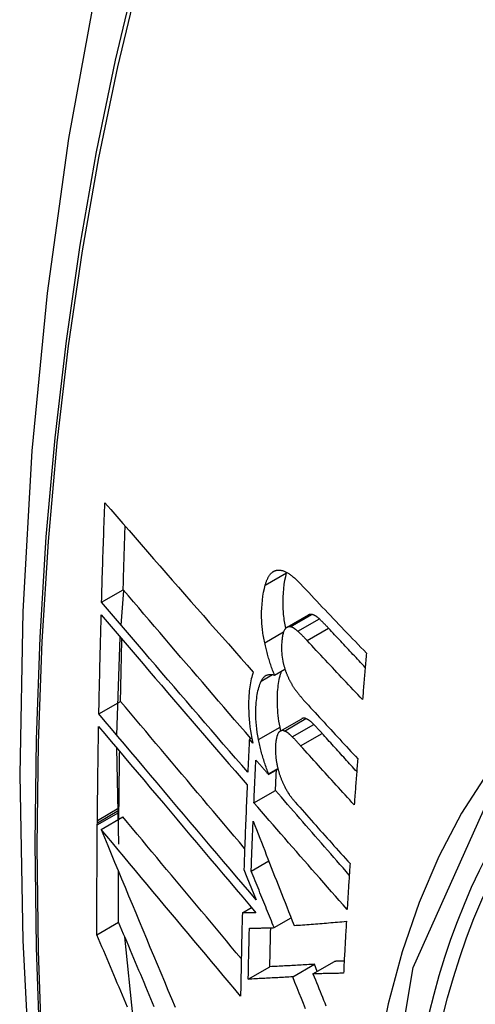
# Model space of a CAD drawing. Header units: inches. Extents: x 378 to 445.2, y 145.3 to 209.5.
# Tile 114 of 129: x 433.783 to 433.907, y 170.408 to 170.677. Entities that reach past the tile are written whole.
import ezdxf

# ---------------------------------------------------------------- set-up
doc = ezdxf.new("R2010")
doc.units = ezdxf.units.IN
doc.header["$MEASUREMENT"] = 0
doc.layers.add('Visible Edges(ANSI)', color=7, linetype='Continuous', lineweight=25)
doc.layers.add('Visible Tangent Edges(ANSI)', color=7, linetype='Continuous', lineweight=25)

msp = doc.modelspace()

# ---------------------------------------------------------------- linework, layer by layer
at = {"layer": 'Visible Edges(ANSI)'}
for p, q in [((433.85592, 170.52613), (433.85594, 170.5262)), ((433.80548, 170.51807), (433.81136, 170.52147)), ((433.81079, 170.51185), (433.81153, 170.52127)), ((433.85602, 170.51123), (433.86186, 170.51461)), ((433.80962, 170.48184), (433.81057, 170.50855)), ((433.85262, 170.49818), (433.85546, 170.49982)), ((433.80475, 170.48764), (433.81064, 170.49104)), ((433.85417, 170.48293), (433.86003, 170.48631)), ((433.84575, 170.48076), (433.8464, 170.48113)), ((433.84669, 170.47969), (433.84575, 170.48076)), ((433.81015, 170.45208), (433.8096, 170.47837)), ((433.85099, 170.47111), (433.85356, 170.4726)), ((433.851, 170.47128), (433.85353, 170.47274)), ((433.85099, 170.47111), (433.851, 170.47128)), ((433.847, 170.4634), (433.85288, 170.46679)), ((433.81022, 170.46135), (433.81022, 170.46201)), ((433.80534, 170.45615), (433.81124, 170.45956)), ((433.8102, 170.45895), (433.81021, 170.46079)), ((433.81021, 170.46079), (433.81022, 170.46135)), ((433.80431, 170.45738), (433.80432, 170.45795)), ((433.80432, 170.45795), (433.80433, 170.45861)), ((433.84626, 170.44478), (433.85104, 170.44754)), ((433.84427, 170.4452), (433.84509, 170.44317)), ((433.84509, 170.44317), (433.84764, 170.43691)), ((433.84384, 170.43338), (433.84637, 170.43483)), ((433.85251, 170.42937), (433.85712, 170.43203)), ((433.80421, 170.42745), (433.81011, 170.43085)), ((433.81411, 170.40468), (433.8118, 170.42683)), ((433.84545, 170.41531), (433.85135, 170.41872)), ((433.85758, 170.41597), (433.86347, 170.41937)), ((433.86309, 170.41678), (433.86897, 170.42018)), ((433.86424, 170.41745), (433.86347, 170.41937))]:
    msp.add_line(p, q, dxfattribs=at)
at = {"layer": 'Visible Edges(ANSI)', "flags": 128}
for points in [[(433.8372, 170.80318), (433.82435, 170.76512), (433.8133, 170.72594), (433.804, 170.6857), (433.79644, 170.64448), (433.7906, 170.60234), (433.78645, 170.55935), (433.78398, 170.51555), (433.78316, 170.47103), (433.78397, 170.42583), (433.7864, 170.38002), (433.79042, 170.33367), (433.79601, 170.28683), (433.80316, 170.23958), (433.81184, 170.19198), (433.82203, 170.1441), (433.83371, 170.09602)], [(433.80548, 170.51807), (433.80551, 170.5192), (433.80555, 170.52033), (433.80558, 170.52146), (433.80561, 170.52259), (433.80565, 170.52372), (433.80568, 170.52485), (433.80572, 170.52598), (433.80575, 170.52711), (433.80579, 170.52824), (433.80582, 170.52937), (433.80586, 170.5305), (433.8059, 170.53163), (433.80593, 170.53276), (433.80597, 170.53389), (433.80601, 170.53502), (433.80605, 170.53615), (433.80609, 170.53728), (433.80613, 170.53842), (433.80617, 170.53955), (433.80621, 170.54068), (433.80625, 170.54181), (433.80629, 170.54295), (433.80633, 170.54408), (433.80637, 170.54521)], [(433.80637, 170.54521), (433.808, 170.54332), (433.80965, 170.54143), (433.8113, 170.53952), (433.81295, 170.53761), (433.81462, 170.5357), (433.81629, 170.53377), (433.81797, 170.53185), (433.81965, 170.52992), (433.82133, 170.52799), (433.82302, 170.52605), (433.82471, 170.52411), (433.82641, 170.52218), (433.82811, 170.52024), (433.82981, 170.5183), (433.83151, 170.51636), (433.83322, 170.51442), (433.83492, 170.51249), (433.83663, 170.51055), (433.83833, 170.50862), (433.84003, 170.5067), (433.84174, 170.50478), (433.84344, 170.50286), (433.84514, 170.50095), (433.84683, 170.49904)], [(433.81136, 170.52147), (433.81138, 170.52219), (433.81141, 170.52291), (433.81143, 170.52363), (433.81145, 170.52436), (433.81147, 170.52508), (433.81149, 170.5258), (433.81151, 170.52652), (433.81153, 170.52725), (433.81156, 170.52797), (433.81158, 170.52869), (433.8116, 170.52942), (433.81162, 170.53014), (433.81165, 170.53086), (433.81167, 170.53159), (433.81169, 170.53231), (433.81171, 170.53303), (433.81174, 170.53376), (433.81176, 170.53448), (433.81178, 170.5352), (433.81181, 170.53593), (433.81183, 170.53665), (433.81185, 170.53738), (433.81188, 170.5381), (433.8119, 170.53882)], [(433.85008, 170.52276), (433.85014, 170.52296), (433.8502, 170.52315), (433.85026, 170.52334), (433.85032, 170.52353), (433.85039, 170.52371), (433.85046, 170.52389), (433.85053, 170.52407), (433.8506, 170.52424), (433.85067, 170.5244), (433.85075, 170.52456), (433.85083, 170.52472), (433.85091, 170.52487), (433.85099, 170.52501), (433.85108, 170.52515), (433.85117, 170.52529), (433.85126, 170.52542), (433.85135, 170.52554), (433.85144, 170.52566), (433.85154, 170.52578), (433.85164, 170.52588), (433.85174, 170.52599), (433.85184, 170.52609), (433.85195, 170.52618), (433.85205, 170.52627)], [(433.85205, 170.52627), (433.85217, 170.52635), (433.85228, 170.52643), (433.8524, 170.5265), (433.85252, 170.52656), (433.85264, 170.52662), (433.85277, 170.52667), (433.85289, 170.52671), (433.85302, 170.52675), (433.85315, 170.52678), (433.85328, 170.5268), (433.85341, 170.52682), (433.85354, 170.52683), (433.85368, 170.52684), (433.85381, 170.52684), (433.85395, 170.52683), (433.85409, 170.52682), (433.85423, 170.5268), (433.85437, 170.52678), (433.85451, 170.52675), (433.85465, 170.52672), (433.85479, 170.52668), (433.85494, 170.52663), (433.85508, 170.52659), (433.85523, 170.52653)], [(433.85568, 170.51096), (433.85558, 170.51143), (433.85549, 170.5119), (433.85541, 170.51237), (433.85534, 170.51284), (433.85527, 170.51331), (433.85521, 170.51377), (433.85515, 170.51423), (433.8551, 170.5147), (433.85506, 170.51516), (433.85502, 170.51561), (433.85499, 170.51607), (433.85497, 170.51652), (433.85495, 170.51697), (433.85494, 170.51742), (433.85493, 170.51786), (433.85494, 170.51829), (433.85494, 170.5188), (433.85497, 170.51956), (433.85503, 170.52058), (433.85514, 170.52177), (433.85528, 170.52293), (433.85546, 170.52405), (433.85567, 170.52512), (433.85592, 170.52613)], [(433.85523, 170.52653), (433.85541, 170.52646), (433.85559, 170.52638), (433.85577, 170.52629), (433.85596, 170.5262), (433.85614, 170.52609), (433.85633, 170.52598), (433.85651, 170.52586), (433.8567, 170.52574), (433.85689, 170.52561), (433.85708, 170.52547), (433.85726, 170.52533), (433.85745, 170.52518), (433.85764, 170.52503), (433.85783, 170.52487), (433.85802, 170.52471), (433.85821, 170.52454), (433.8584, 170.52437), (433.85859, 170.52419), (433.85877, 170.52401), (433.85896, 170.52383), (433.85915, 170.52365), (433.85933, 170.52346), (433.85952, 170.52326), (433.8597, 170.52307)], [(433.84612, 170.48097), (433.84466, 170.48266), (433.8432, 170.48435), (433.84174, 170.48604), (433.84028, 170.48773), (433.83881, 170.48943), (433.83735, 170.49113), (433.83588, 170.49283), (433.83442, 170.49453), (433.83296, 170.49624), (433.83149, 170.49794), (433.83003, 170.49964), (433.82857, 170.50134), (433.82712, 170.50304), (433.82566, 170.50473), (433.82421, 170.50643), (433.82277, 170.50812), (433.82132, 170.5098), (433.81988, 170.51148), (433.81845, 170.51316), (433.81702, 170.51484), (433.8156, 170.5165), (433.81418, 170.51816), (433.81277, 170.51982), (433.81136, 170.52147)], [(433.84995, 170.507), (433.84986, 170.50743), (433.84977, 170.50786), (433.84968, 170.50829), (433.84961, 170.50871), (433.84954, 170.50914), (433.84947, 170.50957), (433.84941, 170.50999), (433.84935, 170.51041), (433.8493, 170.51084), (433.84926, 170.51126), (433.84922, 170.51168), (433.84918, 170.51209), (433.84915, 170.51257), (433.84912, 170.51316), (433.8491, 170.51384), (433.84909, 170.51462), (433.8491, 170.5155), (433.84914, 170.51646), (433.84921, 170.5175), (433.84932, 170.51862), (433.84946, 170.51972), (433.84963, 170.52078), (433.84984, 170.5218), (433.85008, 170.52276)], [(433.8597, 170.52307), (433.86044, 170.52228), (433.86118, 170.5215), (433.86192, 170.52071), (433.86266, 170.51992), (433.8634, 170.51913), (433.86415, 170.51834), (433.86489, 170.51756), (433.86564, 170.51677), (433.86638, 170.51598), (433.86713, 170.51519), (433.86788, 170.51441), (433.86863, 170.51362), (433.86938, 170.51283), (433.87013, 170.51204), (433.87088, 170.51126), (433.87163, 170.51047), (433.87238, 170.50968), (433.87314, 170.5089), (433.87389, 170.50811), (433.87465, 170.50733), (433.8754, 170.50654), (433.87616, 170.50576), (433.87692, 170.50497), (433.87768, 170.50419)], [(433.84532, 170.47172), (433.84366, 170.47364), (433.842, 170.47556), (433.84033, 170.47748), (433.83866, 170.47941), (433.83698, 170.48135), (433.83531, 170.48329), (433.83363, 170.48523), (433.83195, 170.48718), (433.83027, 170.48912), (433.8286, 170.49107), (433.82692, 170.49302), (433.82524, 170.49497), (433.82357, 170.49692), (433.8219, 170.49887), (433.82023, 170.50081), (433.81857, 170.50275), (433.81691, 170.50469), (433.81526, 170.50662), (433.81361, 170.50854), (433.81197, 170.51046), (433.81034, 170.51238), (433.80871, 170.51428), (433.80709, 170.51618), (433.80548, 170.51807)], [(433.80475, 170.48764), (433.80477, 170.48876), (433.80479, 170.48988), (433.80481, 170.491), (433.80484, 170.49213), (433.80486, 170.49325), (433.80488, 170.49437), (433.80491, 170.4955), (433.80493, 170.49662), (433.80496, 170.49775), (433.80498, 170.49887), (433.80501, 170.5), (433.80503, 170.50112), (433.80506, 170.50225), (433.80509, 170.50337), (433.80512, 170.5045), (433.80514, 170.50562), (433.80517, 170.50675), (433.8052, 170.50788), (433.80523, 170.509), (433.80526, 170.51013), (433.80529, 170.51125), (433.80532, 170.51238), (433.80535, 170.51351), (433.80538, 170.51463)], [(433.80538, 170.51463), (433.80699, 170.51275), (433.80861, 170.51085), (433.81023, 170.50894), (433.81186, 170.50703), (433.8135, 170.50511), (433.81515, 170.50318), (433.8168, 170.50125), (433.81846, 170.49931), (433.82012, 170.49737), (433.82178, 170.49542), (433.82345, 170.49347), (433.82512, 170.49152), (433.82679, 170.48957), (433.82847, 170.48762), (433.83015, 170.48567), (433.83182, 170.48372), (433.8335, 170.48177), (433.83517, 170.47983), (433.83684, 170.47789), (433.83852, 170.47595), (433.84018, 170.47402), (433.84185, 170.47209), (433.84351, 170.47017), (433.84517, 170.46826)], [(433.86273, 170.51476), (433.86269, 170.51476), (433.86265, 170.51477), (433.86261, 170.51477), (433.86258, 170.51477), (433.86254, 170.51477), (433.8625, 170.51478), (433.86246, 170.51477), (433.86243, 170.51477), (433.86239, 170.51477), (433.86235, 170.51477), (433.86232, 170.51476), (433.86228, 170.51476), (433.86224, 170.51475), (433.86221, 170.51474), (433.86217, 170.51473), (433.86214, 170.51472), (433.8621, 170.51471), (433.86207, 170.5147), (433.86203, 170.51469), (433.862, 170.51467), (433.86196, 170.51466), (433.86193, 170.51464), (433.8619, 170.51462), (433.86186, 170.51461)], [(433.86483, 170.51352), (433.86474, 170.5136), (433.86465, 170.51368), (433.86456, 170.51375), (433.86447, 170.51383), (433.86439, 170.5139), (433.8643, 170.51397), (433.86421, 170.51404), (433.86412, 170.51411), (433.86403, 170.51417), (433.86394, 170.51423), (433.86385, 170.51429), (433.86376, 170.51434), (433.86368, 170.51439), (433.86359, 170.51444), (433.8635, 170.51449), (433.86341, 170.51453), (433.86333, 170.51457), (433.86324, 170.51461), (433.86315, 170.51464), (433.86307, 170.51467), (433.86298, 170.5147), (433.8629, 170.51472), (433.86281, 170.51474), (433.86273, 170.51476)], [(433.86734, 170.51099), (433.86724, 170.51111), (433.86713, 170.51122), (433.86703, 170.51133), (433.86693, 170.51144), (433.86682, 170.51155), (433.86672, 170.51166), (433.86661, 170.51177), (433.86651, 170.51187), (433.8664, 170.51198), (433.8663, 170.51209), (433.86619, 170.5122), (433.86609, 170.5123), (433.86598, 170.51241), (433.86588, 170.51251), (433.86577, 170.51262), (433.86567, 170.51272), (433.86556, 170.51282), (433.86546, 170.51292), (433.86535, 170.51302), (433.86525, 170.51312), (433.86514, 170.51322), (433.86504, 170.51332), (433.86493, 170.51342), (433.86483, 170.51352)], [(433.85536, 170.51054), (433.85526, 170.51037), (433.85517, 170.51018), (433.85509, 170.50997), (433.85501, 170.50975), (433.85495, 170.50951), (433.85489, 170.50927), (433.85483, 170.50902), (433.85478, 170.50876), (433.85474, 170.50849), (433.8547, 170.50821), (433.85466, 170.50793), (433.85463, 170.50764), (433.85461, 170.50734), (433.85458, 170.50699), (433.85456, 170.5066), (433.85454, 170.50617), (433.85453, 170.50571), (433.85453, 170.50522), (433.85455, 170.5047), (433.85458, 170.50418), (433.85463, 170.50365), (433.85469, 170.50311), (433.85478, 170.50257), (433.85488, 170.50202)], [(433.85689, 170.51138), (433.85681, 170.51139), (433.85674, 170.5114), (433.85666, 170.5114), (433.85659, 170.5114), (433.85652, 170.5114), (433.85645, 170.51139), (433.85638, 170.51137), (433.85631, 170.51136), (433.85624, 170.51133), (433.85617, 170.51131), (433.85611, 170.51128), (433.85604, 170.51124), (433.85598, 170.51121), (433.85591, 170.51116), (433.85585, 170.51112), (433.85579, 170.51107), (433.85573, 170.51102), (433.85568, 170.51096), (433.85562, 170.5109), (433.85557, 170.51083), (433.85551, 170.51077), (433.85546, 170.5107), (433.85541, 170.51062), (433.85536, 170.51054)], [(433.85899, 170.51015), (433.8589, 170.51023), (433.85881, 170.51031), (433.85873, 170.51038), (433.85864, 170.51046), (433.85855, 170.51053), (433.85846, 170.5106), (433.85837, 170.51067), (433.85828, 170.51073), (433.85819, 170.5108), (433.8581, 170.51086), (433.85801, 170.51092), (433.85793, 170.51097), (433.85784, 170.51102), (433.85775, 170.51107), (433.85766, 170.51112), (433.85757, 170.51116), (433.85749, 170.5112), (433.8574, 170.51124), (433.85731, 170.51127), (433.85723, 170.5113), (433.85714, 170.51133), (433.85706, 170.51135), (433.85697, 170.51137), (433.85689, 170.51138)], [(433.86151, 170.50762), (433.8614, 170.50774), (433.8613, 170.50785), (433.86119, 170.50796), (433.86109, 170.50807), (433.86098, 170.50818), (433.86088, 170.50829), (433.86077, 170.5084), (433.86067, 170.5085), (433.86057, 170.50861), (433.86046, 170.50872), (433.86036, 170.50883), (433.86025, 170.50893), (433.86015, 170.50904), (433.86004, 170.50914), (433.85994, 170.50925), (433.85983, 170.50935), (433.85973, 170.50945), (433.85962, 170.50955), (433.85952, 170.50965), (433.85941, 170.50975), (433.85931, 170.50985), (433.8592, 170.50995), (433.8591, 170.51005), (433.85899, 170.51015)], [(433.87734, 170.5003), (433.87692, 170.50074), (433.8765, 170.50119), (433.87608, 170.50163), (433.87566, 170.50208), (433.87524, 170.50252), (433.87483, 170.50297), (433.87441, 170.50342), (433.87399, 170.50386), (433.87357, 170.50431), (433.87316, 170.50475), (433.87274, 170.5052), (433.87232, 170.50564), (433.8719, 170.50609), (433.87149, 170.50654), (433.87107, 170.50698), (433.87066, 170.50743), (433.87024, 170.50787), (433.86983, 170.50832), (433.86941, 170.50877), (433.869, 170.50921), (433.86858, 170.50966), (433.86817, 170.5101), (433.86776, 170.51055), (433.86734, 170.51099)], [(433.81064, 170.49104), (433.81065, 170.49174), (433.81067, 170.49245), (433.81068, 170.49316), (433.81069, 170.49387), (433.81071, 170.49457), (433.81072, 170.49528), (433.81074, 170.49599), (433.81075, 170.4967), (433.81077, 170.49741), (433.81078, 170.49811), (433.8108, 170.49882), (433.81081, 170.49953), (433.81083, 170.50024), (433.81084, 170.50095), (433.81086, 170.50165), (433.81087, 170.50236), (433.81089, 170.50307), (433.81091, 170.50378), (433.81092, 170.50449), (433.81094, 170.5052), (433.81096, 170.5059), (433.81097, 170.50661), (433.81099, 170.50732), (433.81101, 170.50803)], [(433.85262, 170.49818), (433.85248, 170.49853), (433.85235, 170.49888), (433.85221, 170.49923), (433.85208, 170.49958), (433.85195, 170.49994), (433.85183, 170.5003), (433.8517, 170.50065), (433.85158, 170.50102), (433.85146, 170.50138), (433.85135, 170.50174), (433.85123, 170.50211), (433.85112, 170.50248), (433.85101, 170.50285), (433.8509, 170.50322), (433.8508, 170.50359), (433.8507, 170.50396), (433.8506, 170.50434), (433.8505, 170.50472), (433.8504, 170.50509), (433.85031, 170.50547), (433.85021, 170.50585), (433.85012, 170.50623), (433.85003, 170.50661), (433.84995, 170.507)], [(433.8766, 170.49156), (433.87597, 170.49223), (433.87533, 170.4929), (433.8747, 170.49357), (433.87406, 170.49423), (433.87343, 170.4949), (433.8728, 170.49557), (433.87217, 170.49624), (433.87153, 170.49691), (433.8709, 170.49758), (433.87027, 170.49825), (433.86964, 170.49892), (433.86901, 170.49959), (433.86838, 170.50025), (433.86776, 170.50092), (433.86713, 170.50159), (433.8665, 170.50226), (433.86587, 170.50293), (433.86525, 170.5036), (433.86462, 170.50427), (433.864, 170.50494), (433.86337, 170.50561), (433.86275, 170.50628), (433.86213, 170.50695), (433.86151, 170.50762)], [(433.85488, 170.50202), (433.85492, 170.50184), (433.85496, 170.50165), (433.855, 170.50147), (433.85505, 170.50129), (433.85509, 170.5011), (433.85514, 170.50092), (433.85519, 170.50074), (433.85524, 170.50056), (433.85529, 170.50038), (433.85534, 170.5002), (433.8554, 170.50002), (433.85545, 170.49984), (433.85551, 170.49966), (433.85557, 170.49949), (433.85563, 170.49931), (433.85569, 170.49914), (433.85575, 170.49897), (433.85582, 170.4988), (433.85588, 170.49863), (433.85595, 170.49846), (433.85602, 170.4983), (433.85609, 170.49813), (433.85616, 170.49797), (433.85623, 170.49781)], [(433.87768, 170.50419), (433.87763, 170.50366), (433.87758, 170.50314), (433.87754, 170.50261), (433.87749, 170.50209), (433.87745, 170.50156), (433.8774, 170.50103), (433.87736, 170.50051), (433.87731, 170.49998), (433.87727, 170.49946), (433.87722, 170.49893), (433.87718, 170.4984), (433.87713, 170.49788), (433.87709, 170.49735), (433.87704, 170.49682), (433.877, 170.4963), (433.87696, 170.49577), (433.87691, 170.49525), (433.87687, 170.49472), (433.87682, 170.49419), (433.87678, 170.49367), (433.87673, 170.49314), (433.87669, 170.49262), (433.87665, 170.49209), (433.8766, 170.49156)], [(433.84683, 170.49904), (433.84668, 170.4986), (433.84654, 170.49814), (433.8464, 170.49766), (433.84628, 170.49717), (433.84617, 170.49666), (433.84606, 170.49614), (433.84597, 170.4956), (433.84588, 170.49505), (433.84581, 170.49449), (433.84574, 170.49392), (433.84569, 170.4933), (433.84563, 170.49262), (433.84559, 170.49187), (433.84556, 170.49106), (433.84554, 170.49019), (433.84554, 170.48925), (433.84557, 170.48826), (433.84562, 170.48724), (433.8457, 170.48621), (433.84579, 170.48517), (433.84592, 170.48412), (433.84607, 170.48306), (433.84624, 170.48199), (433.84644, 170.48091)], [(433.85411, 170.48403), (433.85396, 170.48483), (433.85383, 170.48562), (433.85372, 170.48641), (433.85363, 170.48719), (433.85355, 170.48796), (433.85348, 170.48872), (433.85344, 170.48948), (433.85341, 170.49022), (433.85339, 170.49096), (433.85339, 170.49168), (433.8534, 170.49236), (433.85343, 170.49302), (433.85347, 170.49366), (433.85351, 170.49426), (433.85357, 170.49484), (433.85364, 170.4954), (433.85371, 170.49594), (433.8538, 170.49647), (433.8539, 170.49699), (433.85401, 170.49749), (433.85413, 170.49797), (433.85426, 170.49843), (433.8544, 170.49887), (433.85455, 170.4993)], [(433.84824, 170.48065), (433.84807, 170.48162), (433.84792, 170.48258), (433.84779, 170.48353), (433.84769, 170.48448), (433.84761, 170.48541), (433.84756, 170.48631), (433.84753, 170.48715), (433.84752, 170.48796), (433.84753, 170.48872), (433.84756, 170.48943), (433.84759, 170.49009), (433.84764, 170.4907), (433.84769, 170.49127), (433.84775, 170.49183), (433.84782, 170.49237), (433.84791, 170.4929), (433.848, 170.49342), (433.8481, 170.49392), (433.84822, 170.4944), (433.84834, 170.49487), (433.84848, 170.49531), (433.84863, 170.49574), (433.84879, 170.49614), (433.84895, 170.49653)], [(433.84895, 170.49653), (433.84906, 170.49674), (433.84917, 170.49694), (433.84928, 170.49713), (433.8494, 170.4973), (433.84953, 170.49746), (433.84966, 170.49761), (433.84979, 170.49774), (433.84993, 170.49786), (433.85008, 170.49797), (433.85023, 170.49807), (433.85038, 170.49815), (433.85054, 170.49822), (433.8507, 170.49828), (433.85086, 170.49832), (433.85103, 170.49836), (433.85119, 170.49838), (433.85137, 170.49839), (433.85154, 170.49839), (433.85172, 170.49838), (433.85189, 170.49836), (433.85207, 170.49833), (433.85226, 170.49829), (433.85244, 170.49824), (433.85262, 170.49818)], [(433.85623, 170.49781), (433.8563, 170.49764), (433.85638, 170.49747), (433.85646, 170.49731), (433.85654, 170.49714), (433.85662, 170.49698), (433.8567, 170.49682), (433.85678, 170.49666), (433.85687, 170.4965), (433.85695, 170.49635), (433.85703, 170.4962), (433.85712, 170.49605), (433.8572, 170.4959), (433.85729, 170.49575), (433.85737, 170.4956), (433.85746, 170.49546), (433.85755, 170.49532), (433.85763, 170.49518), (433.85772, 170.49504), (433.85781, 170.49491), (433.8579, 170.49477), (433.85799, 170.49464), (433.85808, 170.49451), (433.85817, 170.49438), (433.85826, 170.49425)], [(433.85826, 170.49425), (433.85836, 170.49412), (433.85846, 170.49398), (433.85856, 170.49385), (433.85865, 170.49372), (433.85875, 170.49359), (433.85885, 170.49346), (433.85895, 170.49333), (433.85905, 170.49321), (433.85915, 170.49308), (433.85924, 170.49296), (433.85934, 170.49283), (433.85944, 170.49271), (433.85954, 170.49259), (433.85964, 170.49247), (433.85974, 170.49235), (433.85984, 170.49223), (433.85994, 170.49211), (433.86004, 170.49199), (433.86014, 170.49188), (433.86024, 170.49176), (433.86034, 170.49165), (433.86044, 170.49153), (433.86054, 170.49142), (433.86064, 170.49131)], [(433.84447, 170.45097), (433.84305, 170.45265), (433.84162, 170.45434), (433.84019, 170.45602), (433.83876, 170.45771), (433.83733, 170.4594), (433.8359, 170.46109), (433.83447, 170.46278), (433.83304, 170.46447), (433.83162, 170.46616), (433.83019, 170.46785), (433.82877, 170.46954), (433.82734, 170.47122), (433.82592, 170.4729), (433.82451, 170.47458), (433.8231, 170.47625), (433.82169, 170.47792), (433.82029, 170.47959), (433.81889, 170.48124), (433.8175, 170.48289), (433.81611, 170.48454), (433.81473, 170.48618), (433.81336, 170.48781), (433.81199, 170.48943), (433.81064, 170.49104)], [(433.86064, 170.49131), (433.86124, 170.49065), (433.86185, 170.48999), (433.86245, 170.48932), (433.86306, 170.48866), (433.86367, 170.488), (433.86427, 170.48734), (433.86488, 170.48667), (433.86549, 170.48601), (433.8661, 170.48535), (433.86671, 170.48468), (433.86732, 170.48402), (433.86793, 170.48336), (433.86854, 170.4827), (433.86915, 170.48203), (433.86977, 170.48137), (433.87038, 170.48071), (433.87099, 170.48005), (433.8716, 170.47938), (433.87222, 170.47872), (433.87283, 170.47806), (433.87345, 170.4774), (433.87406, 170.47674), (433.87468, 170.47608), (433.87529, 170.47542)], [(433.84764, 170.43691), (433.84586, 170.439), (433.84408, 170.4411), (433.84229, 170.4432), (433.84049, 170.44532), (433.83869, 170.44744), (433.83689, 170.44957), (433.83508, 170.45171), (433.83327, 170.45385), (433.83145, 170.45599), (433.82964, 170.45813), (433.82783, 170.46027), (433.82602, 170.46241), (433.82421, 170.46455), (433.82241, 170.46669), (433.82061, 170.46882), (433.81881, 170.47095), (433.81702, 170.47307), (433.81524, 170.47518), (433.81347, 170.47728), (433.8117, 170.47938), (433.80994, 170.48146), (433.8082, 170.48353), (433.80647, 170.48559), (433.80475, 170.48764)], [(433.86119, 170.48634), (433.86114, 170.48636), (433.86108, 170.48638), (433.86103, 170.4864), (433.86098, 170.48641), (433.86093, 170.48643), (433.86088, 170.48644), (433.86083, 170.48645), (433.86078, 170.48646), (433.86073, 170.48646), (433.86068, 170.48647), (433.86063, 170.48647), (433.86058, 170.48647), (433.86053, 170.48647), (433.86048, 170.48646), (433.86044, 170.48646), (433.86039, 170.48645), (433.86034, 170.48644), (433.8603, 170.48643), (433.86025, 170.48641), (433.86021, 170.4864), (433.86016, 170.48638), (433.86012, 170.48636), (433.86007, 170.48634), (433.86003, 170.48631)], [(433.8633, 170.48477), (433.86321, 170.48486), (433.86312, 170.48495), (433.86304, 170.48504), (433.86295, 170.48512), (433.86286, 170.48521), (433.86277, 170.48529), (433.86268, 170.48537), (433.86259, 170.48544), (433.8625, 170.48552), (433.86241, 170.48559), (433.86233, 170.48566), (433.86224, 170.48573), (433.86215, 170.48579), (433.86206, 170.48585), (433.86197, 170.48591), (433.86189, 170.48597), (433.8618, 170.48603), (433.86171, 170.48608), (433.86162, 170.48613), (433.86154, 170.48618), (433.86145, 170.48622), (433.86136, 170.48627), (433.86127, 170.4863), (433.86119, 170.48634)], [(433.80433, 170.45861), (433.80434, 170.45967), (433.80435, 170.46074), (433.80436, 170.4618), (433.80437, 170.46287), (433.80438, 170.46393), (433.80439, 170.465), (433.80441, 170.46607), (433.80442, 170.46714), (433.80443, 170.4682), (433.80445, 170.46927), (433.80446, 170.47034), (433.80448, 170.4714), (433.80449, 170.47247), (433.80451, 170.47354), (433.80452, 170.47461), (433.80454, 170.47567), (433.80455, 170.47674), (433.80457, 170.47781), (433.80459, 170.47888), (433.80461, 170.47995), (433.80462, 170.48101), (433.80464, 170.48208), (433.80466, 170.48315), (433.80468, 170.48422)], [(433.80468, 170.48422), (433.8064, 170.48218), (433.80813, 170.48012), (433.80988, 170.47804), (433.81163, 170.47596), (433.8134, 170.47386), (433.81517, 170.47176), (433.81695, 170.46964), (433.81874, 170.46752), (433.82053, 170.46539), (433.82233, 170.46326), (433.82414, 170.46112), (433.82595, 170.45898), (433.82775, 170.45683), (433.82957, 170.45469), (433.83138, 170.45254), (433.83319, 170.4504), (433.835, 170.44826), (433.8368, 170.44612), (433.83861, 170.44399), (433.84041, 170.44187), (433.8422, 170.43975), (433.84399, 170.43764), (433.84577, 170.43553), (433.84755, 170.43344)], [(433.85533, 170.48296), (433.85525, 170.48299), (433.85517, 170.48302), (433.85509, 170.48304), (433.85501, 170.48306), (433.85494, 170.48307), (433.85486, 170.48308), (433.85479, 170.48308), (433.85471, 170.48308), (433.85464, 170.48308), (433.85457, 170.48307), (433.8545, 170.48306), (433.85442, 170.48304), (433.85435, 170.48302), (433.85429, 170.48299), (433.85422, 170.48296), (433.85416, 170.48292), (433.85409, 170.48288), (433.85403, 170.48283), (433.85397, 170.48278), (433.85391, 170.48273), (433.85385, 170.48267), (433.85379, 170.48261), (433.85374, 170.48254), (433.85368, 170.48247)], [(433.85432, 170.48302), (433.85431, 170.48306), (433.8543, 170.4831), (433.85429, 170.48314), (433.85428, 170.48318), (433.85427, 170.48323), (433.85427, 170.48327), (433.85426, 170.48331), (433.85425, 170.48335), (433.85424, 170.4834), (433.85423, 170.48344), (433.85422, 170.48348), (433.85421, 170.48352), (433.8542, 170.48357), (433.8542, 170.48361), (433.85419, 170.48365), (433.85418, 170.48369), (433.85417, 170.48374), (433.85416, 170.48378), (433.85415, 170.48382), (433.85414, 170.48386), (433.85414, 170.4839), (433.85413, 170.48395), (433.85412, 170.48399), (433.85411, 170.48403)], [(433.85745, 170.48139), (433.85736, 170.48148), (433.85727, 170.48157), (433.85718, 170.48166), (433.85709, 170.48174), (433.857, 170.48183), (433.85691, 170.48191), (433.85682, 170.48198), (433.85673, 170.48206), (433.85665, 170.48214), (433.85656, 170.48221), (433.85647, 170.48228), (433.85638, 170.48234), (433.85629, 170.48241), (433.8562, 170.48247), (433.85612, 170.48253), (433.85603, 170.48259), (433.85594, 170.48265), (433.85585, 170.4827), (433.85576, 170.48275), (433.85568, 170.4828), (433.85559, 170.48284), (433.8555, 170.48288), (433.85542, 170.48292), (433.85533, 170.48296)], [(433.86558, 170.48233), (433.86549, 170.48243), (433.86539, 170.48254), (433.8653, 170.48264), (433.8652, 170.48275), (433.86511, 170.48285), (433.86501, 170.48295), (433.86492, 170.48306), (433.86482, 170.48316), (433.86473, 170.48326), (433.86463, 170.48337), (433.86454, 170.48347), (433.86444, 170.48357), (433.86435, 170.48367), (433.86425, 170.48377), (433.86416, 170.48388), (433.86406, 170.48398), (433.86397, 170.48408), (433.86387, 170.48418), (433.86378, 170.48428), (433.86368, 170.48438), (433.86359, 170.48448), (433.86349, 170.48458), (433.8634, 170.48467), (433.8633, 170.48477)], [(433.84575, 170.48076), (433.84573, 170.48038), (433.84572, 170.48001), (433.8457, 170.47963), (433.84568, 170.47925), (433.84566, 170.47888), (433.84564, 170.4785), (433.84562, 170.47812), (433.84561, 170.47775), (433.84559, 170.47737), (433.84557, 170.47699), (433.84555, 170.47662), (433.84553, 170.47624), (433.84552, 170.47586), (433.8455, 170.47549), (433.84548, 170.47511), (433.84546, 170.47473), (433.84545, 170.47436), (433.84543, 170.47398), (433.84541, 170.47361), (433.84539, 170.47323), (433.84538, 170.47285), (433.84536, 170.47248), (433.84534, 170.4721), (433.84532, 170.47172)], [(433.84644, 170.48091), (433.84645, 170.48086), (433.84646, 170.48081), (433.84647, 170.48076), (433.84648, 170.48071), (433.84649, 170.48065), (433.8465, 170.4806), (433.84651, 170.48055), (433.84652, 170.4805), (433.84653, 170.48045), (433.84654, 170.4804), (433.84655, 170.48035), (433.84656, 170.4803), (433.84657, 170.48025), (433.84658, 170.4802), (433.84659, 170.48015), (433.8466, 170.4801), (433.84661, 170.48005), (433.84662, 170.48), (433.84663, 170.47994), (433.84664, 170.47989), (433.84666, 170.47984), (433.84667, 170.47979), (433.84668, 170.47974), (433.84669, 170.47969)], [(433.851, 170.47128), (433.85085, 170.47165), (433.85071, 170.47202), (433.85057, 170.4724), (433.85043, 170.47277), (433.8503, 170.47315), (433.85017, 170.47353), (433.85004, 170.47391), (433.84991, 170.4743), (433.84978, 170.47468), (433.84966, 170.47507), (433.84954, 170.47546), (433.84942, 170.47586), (433.8493, 170.47625), (433.84919, 170.47665), (433.84908, 170.47704), (433.84898, 170.47744), (433.84887, 170.47784), (433.84877, 170.47823), (433.84868, 170.47863), (433.84858, 170.47903), (433.84849, 170.47944), (433.84841, 170.47984), (433.84832, 170.48024), (433.84824, 170.48065)], [(433.85368, 170.48247), (433.8536, 170.48235), (433.85352, 170.4822), (433.85344, 170.48205), (433.85338, 170.48188), (433.85331, 170.4817), (433.85326, 170.48151), (433.8532, 170.48132), (433.85316, 170.48111), (433.85311, 170.4809), (433.85307, 170.48069), (433.85304, 170.48046), (433.853, 170.48024), (433.85297, 170.48001), (433.85295, 170.47977), (433.85292, 170.47953), (433.8529, 170.47929), (433.85288, 170.47905), (433.85287, 170.4788), (433.85285, 170.47852), (433.85285, 170.47819), (433.85285, 170.4778), (433.85286, 170.47732), (433.8529, 170.47674), (433.85295, 170.47605)], [(433.85973, 170.47894), (433.85963, 170.47905), (433.85954, 170.47916), (433.85944, 170.47926), (433.85935, 170.47936), (433.85925, 170.47947), (433.85916, 170.47957), (433.85906, 170.47968), (433.85897, 170.47978), (433.85887, 170.47988), (433.85878, 170.47999), (433.85868, 170.48009), (433.85859, 170.48019), (433.85849, 170.48029), (433.8584, 170.48039), (433.8583, 170.48049), (433.85821, 170.48059), (433.85811, 170.4807), (433.85802, 170.4808), (433.85792, 170.4809), (433.85783, 170.481), (433.85773, 170.48109), (433.85764, 170.48119), (433.85754, 170.48129), (433.85745, 170.48139)], [(433.87502, 170.47189), (433.87462, 170.47232), (433.87423, 170.47276), (433.87383, 170.47319), (433.87344, 170.47363), (433.87304, 170.47406), (433.87265, 170.4745), (433.87225, 170.47493), (433.87186, 170.47537), (433.87146, 170.4758), (433.87107, 170.47624), (433.87068, 170.47667), (433.87028, 170.47711), (433.86989, 170.47754), (433.8695, 170.47798), (433.8691, 170.47841), (433.86871, 170.47885), (433.86832, 170.47928), (433.86793, 170.47972), (433.86754, 170.48015), (433.86714, 170.48059), (433.86675, 170.48102), (433.86636, 170.48146), (433.86597, 170.48189), (433.86558, 170.48233)], [(433.87433, 170.46286), (433.87372, 170.46352), (433.87311, 170.46419), (433.87249, 170.46486), (433.87188, 170.46553), (433.87127, 170.4662), (433.87066, 170.46687), (433.87005, 170.46754), (433.86944, 170.46821), (433.86883, 170.46888), (433.86822, 170.46955), (433.86761, 170.47022), (433.867, 170.4709), (433.86639, 170.47157), (433.86578, 170.47224), (433.86517, 170.47291), (433.86456, 170.47358), (433.86396, 170.47425), (433.86335, 170.47492), (433.86274, 170.47559), (433.86214, 170.47626), (433.86154, 170.47693), (433.86093, 170.47761), (433.86033, 170.47828), (433.85973, 170.47894)], [(433.81022, 170.46201), (433.81023, 170.46265), (433.81024, 170.46329), (433.81024, 170.46393), (433.81025, 170.46457), (433.81026, 170.46522), (433.81026, 170.46586), (433.81027, 170.4665), (433.81028, 170.46714), (433.81028, 170.46778), (433.81029, 170.46842), (433.8103, 170.46907), (433.81031, 170.46971), (433.81031, 170.47035), (433.81032, 170.47099), (433.81033, 170.47163), (433.81034, 170.47228), (433.81035, 170.47292), (433.81035, 170.47356), (433.81036, 170.4742), (433.81037, 170.47484), (433.81038, 170.47549), (433.81039, 170.47613), (433.8104, 170.47677), (433.81041, 170.47741)], [(433.847, 170.4634), (433.84702, 170.46388), (433.84705, 170.46437), (433.84707, 170.46485), (433.84709, 170.46534), (433.84711, 170.46582), (433.84713, 170.46631), (433.84715, 170.46679), (433.84718, 170.46728), (433.8472, 170.46776), (433.84722, 170.46825), (433.84724, 170.46873), (433.84727, 170.46922), (433.84729, 170.4697), (433.84731, 170.47019), (433.84733, 170.47067), (433.84736, 170.47116), (433.84738, 170.47164), (433.8474, 170.47213), (433.84743, 170.47261), (433.84745, 170.4731), (433.84747, 170.47358), (433.8475, 170.47407), (433.84752, 170.47456), (433.84755, 170.47504)], [(433.84755, 170.47504), (433.84769, 170.47488), (433.84783, 170.47471), (433.84798, 170.47455), (433.84812, 170.47439), (433.84826, 170.47422), (433.84841, 170.47406), (433.84855, 170.47389), (433.84869, 170.47373), (433.84884, 170.47357), (433.84898, 170.4734), (433.84912, 170.47324), (433.84927, 170.47308), (433.84941, 170.47291), (433.84955, 170.47275), (433.8497, 170.47258), (433.84984, 170.47242), (433.84998, 170.47226), (433.85013, 170.47209), (433.85027, 170.47193), (433.85041, 170.47176), (433.85056, 170.4716), (433.8507, 170.47144), (433.85084, 170.47127), (433.85099, 170.47111)], [(433.85295, 170.47605), (433.85296, 170.4759), (433.85298, 170.47574), (433.853, 170.47559), (433.85301, 170.47543), (433.85303, 170.47528), (433.85306, 170.47512), (433.85308, 170.47497), (433.8531, 170.47481), (433.85313, 170.47466), (433.85315, 170.4745), (433.85318, 170.47434), (433.85321, 170.47419), (433.85324, 170.47403), (433.85327, 170.47387), (433.8533, 170.47371), (433.85334, 170.47356), (433.85337, 170.4734), (433.85341, 170.47324), (433.85344, 170.47308), (433.85348, 170.47293), (433.85352, 170.47277), (433.85356, 170.47261), (433.8536, 170.47246), (433.85364, 170.4723)], [(433.87529, 170.47542), (433.87525, 170.47489), (433.87521, 170.47437), (433.87517, 170.47385), (433.87513, 170.47332), (433.87509, 170.4728), (433.87505, 170.47228), (433.87501, 170.47175), (433.87497, 170.47123), (433.87493, 170.47071), (433.87489, 170.47018), (433.87484, 170.46966), (433.8748, 170.46913), (433.87476, 170.46861), (433.87473, 170.46809), (433.87469, 170.46756), (433.87465, 170.46704), (433.87461, 170.46652), (433.87457, 170.46599), (433.87453, 170.46547), (433.87449, 170.46495), (433.87445, 170.46442), (433.87441, 170.4639), (433.87437, 170.46338), (433.87433, 170.46286)], [(433.85288, 170.46679), (433.85289, 170.46702), (433.8529, 170.46725), (433.85291, 170.46748), (433.85292, 170.46772), (433.85293, 170.46795), (433.85294, 170.46818), (433.85295, 170.46841), (433.85296, 170.46864), (433.85297, 170.46887), (433.85298, 170.4691), (433.85299, 170.46934), (433.853, 170.46957), (433.85301, 170.4698), (433.85302, 170.47003), (433.85303, 170.47026), (433.85304, 170.47049), (433.85305, 170.47072), (433.85306, 170.47096), (433.85308, 170.47119), (433.85309, 170.47142), (433.8531, 170.47165), (433.85311, 170.47188), (433.85312, 170.47211), (433.85313, 170.47234)], [(433.85364, 170.4723), (433.85369, 170.47211), (433.85375, 170.47191), (433.8538, 170.47172), (433.85386, 170.47153), (433.85392, 170.47134), (433.85398, 170.47115), (433.85405, 170.47096), (433.85411, 170.47077), (433.85418, 170.47059), (433.85425, 170.4704), (433.85431, 170.47022), (433.85438, 170.47004), (433.85445, 170.46986), (433.85453, 170.46968), (433.8546, 170.4695), (433.85467, 170.46933), (433.85475, 170.46915), (433.85482, 170.46898), (433.8549, 170.46881), (433.85498, 170.46864), (433.85506, 170.46847), (433.85513, 170.4683), (433.85521, 170.46814), (433.85529, 170.46797)], [(433.84517, 170.46826), (433.84513, 170.46729), (433.84508, 170.46633), (433.84504, 170.46537), (433.845, 170.4644), (433.84496, 170.46344), (433.84492, 170.46248), (433.84488, 170.46152), (433.84484, 170.46056), (433.8448, 170.4596), (433.84476, 170.45863), (433.84472, 170.45767), (433.84469, 170.45671), (433.84465, 170.45575), (433.84461, 170.45479), (433.84458, 170.45383), (433.84454, 170.45287), (433.84451, 170.45191), (433.84447, 170.45095), (433.84444, 170.45), (433.8444, 170.44904), (433.84437, 170.44808), (433.84433, 170.44712), (433.8443, 170.44616), (433.84427, 170.4452)], [(433.87299, 170.44371), (433.87215, 170.44468), (433.8713, 170.44564), (433.87046, 170.4466), (433.86961, 170.44757), (433.86876, 170.44853), (433.86792, 170.4495), (433.86708, 170.45046), (433.86623, 170.45143), (433.86539, 170.45239), (433.86455, 170.45336), (433.8637, 170.45432), (433.86286, 170.45529), (433.86202, 170.45625), (433.86118, 170.45722), (433.86035, 170.45818), (433.85951, 170.45914), (433.85868, 170.4601), (433.85784, 170.46106), (433.85701, 170.46202), (433.85618, 170.46298), (433.85535, 170.46393), (433.85453, 170.46489), (433.8537, 170.46584), (433.85288, 170.46679)], [(433.85529, 170.46797), (433.8554, 170.46774), (433.85552, 170.46752), (433.85564, 170.4673), (433.85575, 170.46709), (433.85587, 170.46688), (433.856, 170.46667), (433.85612, 170.46647), (433.85624, 170.46627), (433.85636, 170.46607), (433.85649, 170.46589), (433.85661, 170.4657), (433.85674, 170.46552), (433.85686, 170.46534), (433.85699, 170.46516), (433.85712, 170.46499), (433.85725, 170.46482), (433.85737, 170.46466), (433.8575, 170.46449), (433.85763, 170.46433), (433.85776, 170.46417), (433.85789, 170.46402), (433.85802, 170.46386), (433.85815, 170.46371), (433.85828, 170.46357)], [(433.8724, 170.43434), (433.87134, 170.43555), (433.87027, 170.43675), (433.86921, 170.43796), (433.86814, 170.43917), (433.86707, 170.44038), (433.86601, 170.44159), (433.86494, 170.44281), (433.86388, 170.44402), (433.86281, 170.44524), (433.86175, 170.44645), (433.86068, 170.44767), (433.85962, 170.44889), (433.85856, 170.4501), (433.8575, 170.45132), (433.85644, 170.45253), (433.85538, 170.45375), (433.85432, 170.45496), (433.85327, 170.45617), (433.85222, 170.45738), (433.85117, 170.45859), (433.85012, 170.45979), (433.84908, 170.461), (433.84804, 170.4622), (433.847, 170.4634)], [(433.85828, 170.46357), (433.85889, 170.46287), (433.85951, 170.46217), (433.86013, 170.46147), (433.86075, 170.46078), (433.86136, 170.46008), (433.86198, 170.45938), (433.8626, 170.45868), (433.86322, 170.45798), (433.86384, 170.45728), (433.86446, 170.45658), (433.86509, 170.45589), (433.86571, 170.45519), (433.86633, 170.45449), (433.86695, 170.45379), (433.86758, 170.45309), (433.8682, 170.45239), (433.86882, 170.45169), (433.86945, 170.45099), (433.87007, 170.4503), (433.8707, 170.4496), (433.87132, 170.4489), (433.87195, 170.4482), (433.87257, 170.44751), (433.8732, 170.44681)], [(433.84355, 170.42092), (433.8422, 170.42253), (433.84084, 170.42415), (433.83949, 170.42577), (433.83813, 170.42739), (433.83677, 170.42902), (433.83541, 170.43064), (433.83405, 170.43227), (433.83269, 170.43389), (433.83133, 170.43552), (433.82997, 170.43715), (433.82861, 170.43877), (433.82726, 170.44039), (433.8259, 170.44202), (433.82455, 170.44363), (433.8232, 170.44525), (433.82185, 170.44686), (433.82051, 170.44847), (433.81917, 170.45007), (433.81783, 170.45167), (433.8165, 170.45326), (433.81518, 170.45484), (433.81386, 170.45642), (433.81255, 170.45799), (433.81124, 170.45956)], [(433.80421, 170.42745), (433.80421, 170.42869), (433.80421, 170.42994), (433.80421, 170.43118), (433.80421, 170.43242), (433.80421, 170.43367), (433.80421, 170.43492), (433.80421, 170.43616), (433.80421, 170.43741), (433.80421, 170.43865), (433.80421, 170.4399), (433.80422, 170.44115), (433.80422, 170.44239), (433.80423, 170.44364), (433.80423, 170.44489), (433.80424, 170.44614), (433.80424, 170.44738), (433.80425, 170.44863), (433.80426, 170.44988), (433.80427, 170.45113), (433.80427, 170.45238), (433.80428, 170.45363), (433.80429, 170.45488), (433.8043, 170.45613), (433.80431, 170.45738)], [(433.80534, 170.45615), (433.80626, 170.45395), (433.80718, 170.45173), (433.8081, 170.44949), (433.80904, 170.44724), (433.80998, 170.44497), (433.81093, 170.44268), (433.81188, 170.44039), (433.81284, 170.43808), (433.8138, 170.43577), (433.81477, 170.43344), (433.81574, 170.43111), (433.81671, 170.42877), (433.81769, 170.42643), (433.81867, 170.42408), (433.81965, 170.42174), (433.82063, 170.41939), (433.82161, 170.41704), (433.82259, 170.41469), (433.82357, 170.41235), (433.82455, 170.41001), (433.82553, 170.40768)], [(433.84337, 170.41069), (433.84179, 170.41256), (433.84022, 170.41445), (433.83864, 170.41634), (433.83705, 170.41823), (433.83546, 170.42014), (433.83386, 170.42204), (433.83226, 170.42395), (433.83066, 170.42586), (433.82906, 170.42778), (433.82746, 170.4297), (433.82586, 170.43161), (433.82426, 170.43353), (433.82266, 170.43544), (433.82106, 170.43735), (433.81946, 170.43926), (433.81787, 170.44116), (433.81628, 170.44306), (433.8147, 170.44496), (433.81312, 170.44684), (433.81155, 170.44872), (433.80999, 170.45059), (433.80843, 170.45246), (433.80688, 170.45431), (433.80534, 170.45615)], [(433.84626, 170.44478), (433.84628, 170.44535), (433.8463, 170.44591), (433.84632, 170.44648), (433.84634, 170.44704), (433.84636, 170.44761), (433.84638, 170.44817), (433.84641, 170.44874), (433.84643, 170.4493), (433.84645, 170.44987), (433.84647, 170.45044), (433.84649, 170.451), (433.84651, 170.45157), (433.84653, 170.45213), (433.84656, 170.4527), (433.84658, 170.45326), (433.8466, 170.45383), (433.84662, 170.4544), (433.84665, 170.45496), (433.84667, 170.45553), (433.84669, 170.4561), (433.84672, 170.45666), (433.84674, 170.45723), (433.84676, 170.45779), (433.84679, 170.45836)], [(433.84679, 170.45836), (433.84724, 170.45722), (433.84768, 170.45608), (433.84813, 170.45493), (433.84858, 170.45379), (433.84903, 170.45265), (433.84948, 170.45151), (433.84993, 170.45037), (433.85038, 170.44923), (433.85083, 170.44808), (433.85128, 170.44693), (433.85173, 170.44577), (433.85219, 170.44461), (433.85265, 170.44344), (433.85311, 170.44226), (433.85357, 170.44108), (433.85404, 170.43989), (433.85451, 170.43869), (433.85499, 170.43748), (433.85547, 170.43626), (433.85595, 170.43502), (433.85644, 170.43378), (433.85693, 170.43252), (433.85743, 170.43125), (433.85794, 170.42996)], [(433.8732, 170.44681), (433.87316, 170.44629), (433.87313, 170.44577), (433.87309, 170.44525), (433.87306, 170.44473), (433.87302, 170.44421), (433.87299, 170.44369), (433.87296, 170.44317), (433.87292, 170.44265), (433.87289, 170.44213), (433.87286, 170.44161), (433.87282, 170.44109), (433.87279, 170.44057), (433.87276, 170.44005), (433.87272, 170.43953), (433.87269, 170.43901), (433.87266, 170.43849), (433.87262, 170.43798), (433.87259, 170.43746), (433.87256, 170.43694), (433.87253, 170.43642), (433.87249, 170.4359), (433.87246, 170.43538), (433.87243, 170.43486), (433.8724, 170.43434)], [(433.81011, 170.43085), (433.81011, 170.43143), (433.81011, 170.432), (433.81011, 170.43257), (433.81011, 170.43315), (433.81011, 170.43372), (433.81011, 170.4343), (433.81011, 170.43487), (433.8101, 170.43545), (433.8101, 170.43602), (433.8101, 170.43659), (433.8101, 170.43717), (433.81011, 170.43774), (433.81011, 170.43832), (433.81011, 170.43889), (433.81011, 170.43947), (433.81011, 170.44004), (433.81011, 170.44062), (433.81011, 170.44119), (433.81011, 170.44177), (433.81011, 170.44234), (433.81011, 170.44291), (433.81011, 170.44349), (433.81012, 170.44406), (433.81012, 170.44464)], [(433.85251, 170.42937), (433.85226, 170.42999), (433.85201, 170.43061), (433.85176, 170.43124), (433.8515, 170.43186), (433.85125, 170.43249), (433.85099, 170.43313), (433.85073, 170.43376), (433.85047, 170.4344), (433.85022, 170.43503), (433.84996, 170.43567), (433.8497, 170.43632), (433.84943, 170.43696), (433.84917, 170.4376), (433.84891, 170.43825), (433.84865, 170.4389), (433.84839, 170.43955), (433.84812, 170.4402), (433.84786, 170.44085), (433.84759, 170.4415), (433.84733, 170.44216), (433.84706, 170.44281), (433.8468, 170.44347), (433.84653, 170.44413), (433.84626, 170.44478)], [(433.84384, 170.43338), (433.84382, 170.43243), (433.84379, 170.43148), (433.84377, 170.43053), (433.84374, 170.42958), (433.84372, 170.42864), (433.8437, 170.42769), (433.84368, 170.42674), (433.84365, 170.4258), (433.84363, 170.42485), (433.84361, 170.4239), (433.84359, 170.42296), (433.84357, 170.42201), (433.84355, 170.42107), (433.84353, 170.42012), (433.84351, 170.41918), (433.84349, 170.41823), (433.84348, 170.41729), (433.84346, 170.41634), (433.84344, 170.4154), (433.84342, 170.41446), (433.84341, 170.41351), (433.84339, 170.41257), (433.84338, 170.41163), (433.84337, 170.41069)], [(433.84755, 170.43344), (433.84739, 170.43344), (433.84724, 170.43344), (433.84708, 170.43343), (433.84693, 170.43343), (433.84677, 170.43343), (433.84662, 170.43343), (433.84646, 170.43342), (433.84631, 170.43342), (433.84615, 170.43342), (433.846, 170.43341), (433.84585, 170.43341), (433.84569, 170.43341), (433.84554, 170.43341), (433.84538, 170.4334), (433.84523, 170.4334), (433.84507, 170.4334), (433.84492, 170.4334), (433.84477, 170.43339), (433.84461, 170.43339), (433.84446, 170.43339), (433.84431, 170.43338), (433.84415, 170.43338), (433.844, 170.43338), (433.84384, 170.43338)], [(433.81985, 170.40777), (433.81939, 170.40887), (433.81892, 170.40997), (433.81845, 170.41107), (433.81799, 170.41217), (433.81752, 170.41327), (433.81706, 170.41437), (433.81659, 170.41548), (433.81613, 170.41658), (433.81566, 170.41768), (433.8152, 170.41878), (433.81473, 170.41988), (433.81427, 170.42098), (433.8138, 170.42208), (433.81334, 170.42318), (433.81288, 170.42428), (433.81242, 170.42538), (433.81195, 170.42647), (433.81149, 170.42757), (433.81103, 170.42866), (433.81057, 170.42976), (433.81011, 170.43085)], [(433.84545, 170.41531), (433.84547, 170.41589), (433.84548, 170.41647), (433.84549, 170.41705), (433.8455, 170.41762), (433.84551, 170.4182), (433.84552, 170.41878), (433.84554, 170.41936), (433.84555, 170.41994), (433.84556, 170.42051), (433.84557, 170.42109), (433.84559, 170.42167), (433.8456, 170.42225), (433.84561, 170.42283), (433.84563, 170.42341), (433.84564, 170.42399), (433.84566, 170.42456), (433.84567, 170.42514), (433.84569, 170.42572), (433.8457, 170.4263), (433.84571, 170.42688), (433.84573, 170.42746), (433.84574, 170.42804), (433.84576, 170.42862), (433.84578, 170.4292)], [(433.84578, 170.4292), (433.84605, 170.4292), (433.84633, 170.42921), (433.84661, 170.42922), (433.84689, 170.42922), (433.84717, 170.42923), (433.84745, 170.42923), (433.84773, 170.42924), (433.84801, 170.42925), (433.84829, 170.42925), (433.84857, 170.42926), (433.84885, 170.42927), (433.84913, 170.42928), (433.84941, 170.42928), (433.84969, 170.42929), (433.84997, 170.4293), (433.85026, 170.4293), (433.85054, 170.42931), (433.85082, 170.42932), (433.8511, 170.42933), (433.85138, 170.42933), (433.85166, 170.42934), (433.85195, 170.42935), (433.85223, 170.42936), (433.85251, 170.42937)], [(433.85135, 170.41872), (433.85136, 170.41916), (433.85137, 170.4196), (433.85137, 170.42004), (433.85138, 170.42048), (433.85139, 170.42093), (433.8514, 170.42137), (433.85141, 170.42181), (433.85142, 170.42225), (433.85143, 170.42269), (433.85144, 170.42314), (433.85145, 170.42358), (433.85146, 170.42402), (433.85147, 170.42447), (433.85148, 170.42491), (433.85149, 170.42535), (433.8515, 170.42579), (433.85151, 170.42624), (433.85152, 170.42668), (433.85153, 170.42712), (433.85154, 170.42757), (433.85155, 170.42801), (433.85156, 170.42845), (433.85157, 170.4289), (433.85158, 170.42934)], [(433.85794, 170.42996), (433.85852, 170.43), (433.8591, 170.43004), (433.85968, 170.43008), (433.86026, 170.43013), (433.86085, 170.43017), (433.86144, 170.43021), (433.86202, 170.43026), (433.86261, 170.4303), (433.8632, 170.43035), (433.8638, 170.43039), (433.86439, 170.43044), (433.86498, 170.43049), (433.86558, 170.43053), (433.86618, 170.43058), (433.86677, 170.43063), (433.86737, 170.43068), (433.86797, 170.43073), (433.86857, 170.43078), (433.86918, 170.43083), (433.86978, 170.43088), (433.87038, 170.43093), (433.87099, 170.43099), (433.8716, 170.43104), (433.8722, 170.4311)], [(433.8722, 170.4311), (433.87217, 170.4305), (433.87214, 170.42991), (433.8721, 170.42932), (433.87207, 170.42873), (433.87203, 170.42814), (433.872, 170.42755), (433.87197, 170.42696), (433.87193, 170.42637), (433.8719, 170.42578), (433.87187, 170.42519), (433.87183, 170.42461), (433.8718, 170.42402), (433.87177, 170.42343), (433.87174, 170.42284), (433.87171, 170.42225), (433.87167, 170.42166), (433.87164, 170.42107), (433.87161, 170.42048), (433.87158, 170.41989), (433.87155, 170.4193), (433.87152, 170.41871), (433.87149, 170.41813), (433.87146, 170.41754), (433.87143, 170.41695)], [(433.81256, 170.40767), (433.81209, 170.40877), (433.81162, 170.40987), (433.81116, 170.41097), (433.81069, 170.41207), (433.81023, 170.41317), (433.80976, 170.41427), (433.8093, 170.41537), (433.80883, 170.41647), (433.80837, 170.41757), (433.80791, 170.41867), (433.80744, 170.41977), (433.80698, 170.42087), (433.80652, 170.42197), (433.80605, 170.42307), (433.80559, 170.42416), (433.80513, 170.42526), (433.80467, 170.42635), (433.80421, 170.42745)], [(433.86347, 170.41937), (433.86295, 170.41934), (433.86244, 170.41931), (433.86193, 170.41928), (433.86142, 170.41925), (433.86091, 170.41922), (433.8604, 170.41919), (433.8599, 170.41916), (433.85939, 170.41913), (433.85888, 170.4191), (433.85837, 170.41908), (433.85787, 170.41905), (433.85736, 170.41902), (433.85686, 170.41899), (433.85635, 170.41897), (433.85585, 170.41894), (433.85534, 170.41892), (433.85484, 170.41889), (433.85434, 170.41886), (433.85384, 170.41884), (433.85334, 170.41881), (433.85284, 170.41879), (433.85234, 170.41876), (433.85185, 170.41874), (433.85135, 170.41872)], [(433.8716, 170.42022), (433.87149, 170.42022), (433.87138, 170.42022), (433.87127, 170.42022), (433.87116, 170.42021), (433.87105, 170.42021), (433.87094, 170.42021), (433.87083, 170.42021), (433.87072, 170.42021), (433.87061, 170.42021), (433.8705, 170.4202), (433.87039, 170.4202), (433.87028, 170.4202), (433.87017, 170.4202), (433.87006, 170.4202), (433.86995, 170.42019), (433.86985, 170.42019), (433.86974, 170.42019), (433.86963, 170.42019), (433.86952, 170.42019), (433.86941, 170.42019), (433.8693, 170.42019), (433.86919, 170.42018), (433.86908, 170.42018), (433.86897, 170.42018)], [(433.85758, 170.41597), (433.85706, 170.41594), (433.85655, 170.41591), (433.85604, 170.41588), (433.85553, 170.41585), (433.85502, 170.41582), (433.85451, 170.41579), (433.854, 170.41576), (433.8535, 170.41573), (433.85299, 170.4157), (433.85248, 170.41568), (433.85197, 170.41565), (433.85147, 170.41562), (433.85096, 170.41559), (433.85046, 170.41557), (433.84995, 170.41554), (433.84945, 170.41551), (433.84895, 170.41549), (433.84845, 170.41546), (433.84795, 170.41544), (433.84745, 170.41541), (433.84695, 170.41539), (433.84645, 170.41536), (433.84595, 170.41534), (433.84545, 170.41531)], [(433.86105, 170.40727), (433.8605, 170.40867), (433.85993, 170.41008), (433.85935, 170.41152), (433.85877, 170.41298), (433.85818, 170.41446), (433.85758, 170.41597)], [(433.87143, 170.41695), (433.87108, 170.41694), (433.87073, 170.41693), (433.87038, 170.41692), (433.87002, 170.41691), (433.86967, 170.41691), (433.86932, 170.4169), (433.86897, 170.41689), (433.86862, 170.41688), (433.86828, 170.41687), (433.86793, 170.41687), (433.86758, 170.41686), (433.86723, 170.41685), (433.86688, 170.41685), (433.86654, 170.41684), (433.86619, 170.41683), (433.86584, 170.41683), (433.8655, 170.41682), (433.86515, 170.41681), (433.86481, 170.41681), (433.86446, 170.4168), (433.86412, 170.4168), (433.86377, 170.41679), (433.86343, 170.41679), (433.86309, 170.41678)], [(433.86309, 170.41678), (433.86341, 170.41598), (433.86374, 170.41517), (433.86406, 170.41437), (433.86439, 170.41357), (433.86471, 170.41278), (433.86503, 170.41199), (433.86535, 170.4112), (433.86567, 170.41041), (433.86598, 170.40963), (433.8663, 170.40884), (433.86662, 170.40807)]]:
    msp.add_lwpolyline(points, dxfattribs=at)
at = {"layer": 'Visible Edges(ANSI)'}
msp.add_ellipse((434.13029, 170.20051), major_axis=(-0.15994, 0.27703), ratio=0.57735, dxfattribs=at)
at = {"layer": 'Visible Tangent Edges(ANSI)'}
for p, q in [((433.85008, 170.52276), (433.85592, 170.52613)), ((433.85205, 170.52627), (433.85271, 170.52665)), ((433.85689, 170.51138), (433.86273, 170.51476)), ((433.85899, 170.51015), (433.86483, 170.51352)), ((433.84995, 170.507), (433.85509, 170.50996)), ((433.86151, 170.50762), (433.86734, 170.51099)), ((433.84895, 170.49653), (433.85207, 170.49833)), ((433.85533, 170.48296), (433.86119, 170.48634)), ((433.84824, 170.48065), (433.85411, 170.48403)), ((433.85745, 170.48139), (433.8633, 170.48477)), ((433.85973, 170.47894), (433.86558, 170.48233)), ((433.80433, 170.45861), (433.81022, 170.46201)), ((433.80431, 170.45738), (433.81021, 170.46079)), ((433.80432, 170.45795), (433.81022, 170.46135))]:
    msp.add_line(p, q, dxfattribs=at)
at = {"layer": 'Visible Tangent Edges(ANSI)', "flags": 128}
for points in [[(433.81497, 170.69015), (433.80917, 170.6658), (433.80403, 170.64086), (433.79958, 170.61537), (433.7958, 170.58935), (433.79272, 170.56284), (433.79032, 170.53587), (433.78862, 170.50848), (433.78761, 170.48069), (433.78728, 170.45253), (433.78764, 170.42398), (433.78868, 170.39504), (433.79041, 170.36575), (433.79282, 170.33613), (433.79592, 170.30623), (433.79968, 170.27607), (433.80413, 170.24566), (433.80924, 170.215), (433.81503, 170.18415), (433.82147, 170.15312), (433.82857, 170.12192), (433.83633, 170.09059)], [(433.83711, 170.09035), (433.82934, 170.12161), (433.82222, 170.15273), (433.81576, 170.1837), (433.80996, 170.2145), (433.80483, 170.24509), (433.80037, 170.27545), (433.79659, 170.30555), (433.79348, 170.33541), (433.79106, 170.36496), (433.78932, 170.3942), (433.78827, 170.42307), (433.78791, 170.45155), (433.78824, 170.47964), (433.78926, 170.50734), (433.79097, 170.53465), (433.79338, 170.56153), (433.79647, 170.58794), (433.80026, 170.61385), (433.80474, 170.63922), (433.80989, 170.66404), (433.81571, 170.68827)], [(433.92089, 170.1633), (433.89676, 170.23237), (433.88331, 170.29996), (433.88116, 170.36303), (433.89042, 170.41846), (433.91071, 170.46392), (433.94097, 170.49712), (433.97991, 170.51659), (434.02588, 170.52157), (434.07654, 170.51179), (434.12967, 170.48774)], [(433.93558, 170.49825), (433.92656, 170.49027), (433.9182, 170.4813), (433.91054, 170.47137), (433.9036, 170.46053), (433.89742, 170.44879), (433.89201, 170.43619), (433.8874, 170.42278), (433.88362, 170.40863), (433.88067, 170.39379), (433.87856, 170.3783), (433.87729, 170.36219), (433.87686, 170.3455), (433.87729, 170.32829), (433.87858, 170.31065), (433.88071, 170.29264), (433.88367, 170.27434), (433.88746, 170.25579), (433.89206, 170.23706), (433.89745, 170.2182), (433.90363, 170.19927), (433.91057, 170.18035), (433.91823, 170.16155)]]:
    msp.add_lwpolyline(points, dxfattribs=at)
at = {"layer": 'Visible Tangent Edges(ANSI)'}
msp.add_ellipse((434.13278, 170.20194), major_axis=(-0.17318, 0.29996), ratio=0.57735, start_param=5.05527, end_param=10.652693, dxfattribs=at)
for centre, major_axis in [((434.13337, 170.20229), (0.17111, -0.29637)), ((434.1304, 170.20057), (-0.1627, 0.2818)), ((434.13029, 170.20051), (0.1621, -0.28076))]:
    msp.add_ellipse(centre, major_axis=major_axis, ratio=0.57735, dxfattribs=at)

doc.saveas('drawing.dxf')
